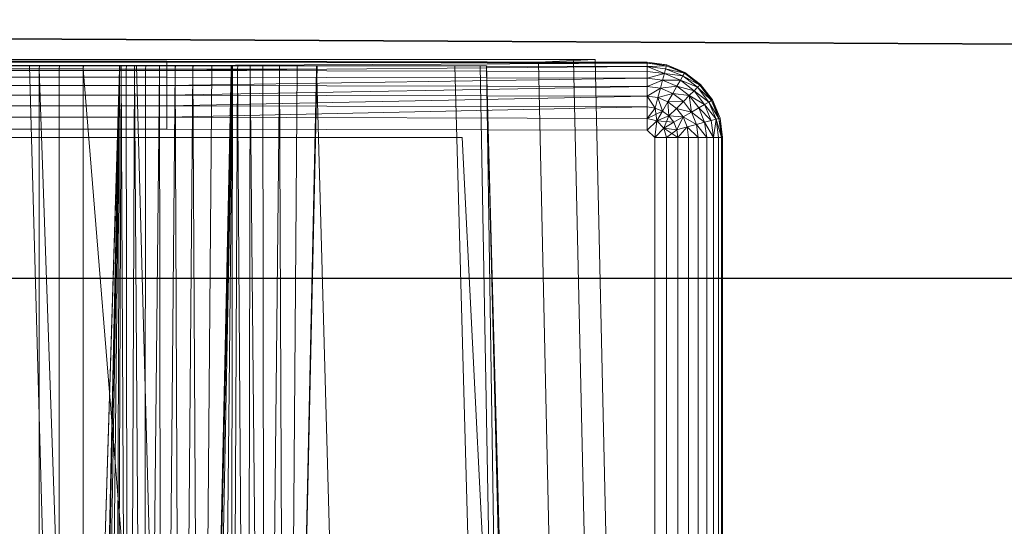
# Model space of a CAD drawing. Header units: metres. Extents: x 391.1 to 427.5, y 12.8 to 28.4.
# Tile 68 of 218: x 402.0942 to 402.2856, y 28.03 to 28.1285. Entities that reach past the tile are written whole.
import ezdxf

# ---------------------------------------------------------------- set-up
doc = ezdxf.new("R2010")
doc.units = ezdxf.units.M
doc.layers.add('01_SUELOS', color=7, linetype='Continuous', lineweight=25, true_color=0x007f00)
for name, color, linetype, lineweight in [('A-DETL-____-MBND', 7, 'Continuous', 18), ('A-WALL-____-MCUT', 7, 'Continuous', 25), ('A-WALL-____-OTLN', 7, 'Continuous', 25)]:
    doc.layers.add(name, color=color, linetype=linetype, lineweight=lineweight)

# ---------------------------------------------------------------- blocks, each defined once
blk = doc.blocks.new('Family - LONDR55-XX_ZZ-ARQ-CAA-M3D-Londres55-152374-03_ENLLUMENAT_P0A')
at = {"layer": '01_SUELOS', "color": 9, "true_color": 0xaad4aa}
for p, q in [((1.8984, 2.19306), (0, 2.20277)), ((0, 2.20277), (1.8984, 2.19306))]:
    blk.add_line(p, q, dxfattribs=at)
blk = doc.blocks.new('Family - Evans PA-152638-03_ENLLUMENAT_P0A')
at = {"layer": 'A-WALL-____-MCUT', "color": 253, "true_color": 0xaaaaaa}
blk.add_line((1.7984, 0.15), (0, 0.15), dxfattribs=at)
at = {"layer": 'A-WALL-____-OTLN', "color": 253, "true_color": 0xaaaaaa}
blk.add_line((1.7984, 0.15), (0, 0.15), dxfattribs=at)
blk = doc.blocks.new('Family - Inodor PA-152684-03_ENLLUMENAT_P0A')
at = {"layer": 'A-DETL-____-MBND', "color": 253, "true_color": 0xaaaaaa}
for p, q in [((0.01465, 0.72691), (0.38826, 0.72691)), ((0.01465, 0.72691), (0.38826, 0.72691)), ((0.03874, 0.72747), (0.36709, 0.72747)), ((0.36709, 0.72747), (0.03874, 0.72747)), ((0.36709, 0.72691), (0.03874, 0.72691)), ((0.03874, 0.72691), (0.36709, 0.72691)), ((0.10805, 0.72711), (0.29485, 0.72711)), ((0.10805, 0.72711), (0.29485, 0.72711)), ((0.29485, 0.72711), (0.10805, 0.72691)), ((0.10805, 0.72691), (0.29485, 0.72711)), ((0.10805, 0.72691), (0.29485, 0.72691)), ((0.10805, 0.72691), (0.29485, 0.72691)), ((0.10805, 0.72691), (0.29485, 0.72691)), ((0.10805, 0.72631), (0.29485, 0.72631)), ((0.10805, 0.72631), (0.29485, 0.72631)), ((0.10805, 0.72631), (0.29485, 0.72631)), ((0.29485, 0.72631), (0.10805, 0.72534)), ((0.10805, 0.72534), (0.29485, 0.72631)), ((0.12028, 0.7262), (0.28568, 0.7262)), ((0.1359, 0.7262), (0.27007, 0.7262)), ((0.26951, 0.7262), (0.13591, 0.7262)), ((0.24439, 0.7262), (0.26816, 0.7262)), ((0.26816, 0.7262), (0.28224, 0.21652)), ((0.26816, 0.7262), (0.28891, 0.7262)), ((0.26951, 0.7262), (0.27006, 0.7262)), ((0.28568, 0.7262), (0.26951, 0.2042)), ((0.27003, 0.72561), (0.27006, 0.7262)), ((0.27006, 0.7262), (0.27003, 0.72561)), ((0.27007, 0.7262), (0.27003, 0.72561)), ((0.27007, 0.7262), (0.27003, 0.72561)), ((0.27394, 0.7262), (0.27006, 0.7262)), ((0.28563, 0.7262), (0.27007, 0.7262)), ((0.27394, 0.7262), (0.27392, 0.72561)), ((0.27394, 0.7262), (0.27392, 0.72561)), ((0.27859, 0.7262), (0.27394, 0.7262)), ((0.27859, 0.7262), (0.27859, 0.72561)), ((0.27861, 0.7262), (0.27859, 0.72561)), ((0.27861, 0.7262), (0.27859, 0.7262)), ((0.27859, 0.72561), (0.27859, 0.7262)), ((0.27862, 0.7262), (0.27859, 0.72561)), ((0.27859, 0.72561), (0.27861, 0.7262)), ((0.27862, 0.7262), (0.27859, 0.72561)), ((0.27862, 0.7262), (0.27861, 0.7262)), ((0.30752, 0.7262), (0.27862, 0.7262)), ((0.28563, 0.7262), (0.28565, 0.7256)), ((0.28568, 0.7262), (0.28563, 0.7262)), ((0.28565, 0.7256), (0.28563, 0.7262)), ((0.28568, 0.7262), (0.28565, 0.7256)), ((0.28568, 0.7262), (0.28565, 0.7256)), ((0.28568, 0.7262), (0.28565, 0.7256)), ((0.28568, 0.7262), (0.28565, 0.7256)), ((0.28599, 0.7262), (0.28568, 0.7262)), ((0.28599, 0.7262), (0.28596, 0.7256)), ((0.28599, 0.7262), (0.28596, 0.7256)), ((0.28697, 0.7262), (0.28599, 0.7262)), ((0.28697, 0.7262), (0.28694, 0.7256)), ((0.28697, 0.7262), (0.28694, 0.7256)), ((0.28856, 0.7262), (0.28697, 0.7262)), ((0.28856, 0.7262), (0.28854, 0.7256)), ((0.28856, 0.7262), (0.28854, 0.7256)), ((0.29073, 0.7262), (0.28856, 0.7262)), ((0.28891, 0.7262), (0.30299, 0.21652)), ((0.28891, 0.7262), (0.32395, 0.7262)), ((0.29073, 0.7262), (0.29071, 0.7256)), ((0.29073, 0.7262), (0.29071, 0.7256)), ((0.2934, 0.7262), (0.29073, 0.7262)), ((0.2934, 0.7262), (0.29339, 0.7256)), ((0.2934, 0.7262), (0.29339, 0.7256)), ((0.29339, 0.7256), (0.2934, 0.7262)), ((0.2934, 0.7262), (0.29339, 0.7256)), ((0.29649, 0.7262), (0.2934, 0.7262)), ((0.29485, 0.72711), (0.29485, 0.72691)), ((0.29485, 0.72711), (0.38826, 0.72691)), ((0.29485, 0.72711), (0.29485, 0.72691)), ((0.29485, 0.72711), (0.38826, 0.72691)), ((0.29485, 0.72711), (0.29485, 0.72691)), ((0.29485, 0.72691), (0.29485, 0.72631)), ((0.29485, 0.72691), (0.38826, 0.72671)), ((0.29485, 0.72691), (0.29485, 0.72631)), ((0.38826, 0.72691), (0.29485, 0.72691)), ((0.29485, 0.72691), (0.38826, 0.72671)), ((0.29485, 0.72691), (0.29485, 0.72631)), ((0.29485, 0.72691), (0.38826, 0.72691)), ((0.29485, 0.72691), (0.38826, 0.72671)), ((0.38826, 0.72671), (0.29485, 0.72631)), ((0.29485, 0.72631), (0.38826, 0.72671)), ((0.29485, 0.72631), (0.29485, 0.72534)), ((0.29485, 0.72631), (0.38826, 0.72611)), ((0.29485, 0.72631), (0.29485, 0.72534)), ((0.29485, 0.72631), (0.38826, 0.72611)), ((0.29485, 0.72631), (0.29485, 0.72534)), ((0.29485, 0.72631), (0.38826, 0.72611)), ((0.38826, 0.72611), (0.29485, 0.72534)), ((0.29485, 0.72534), (0.38826, 0.72611)), ((0.29649, 0.7262), (0.29649, 0.7256)), ((0.29649, 0.7262), (0.29649, 0.7256)), ((0.29649, 0.7262), (0.29649, 0.7262)), ((0.29649, 0.7256), (0.29649, 0.7262)), ((0.2965, 0.7262), (0.29649, 0.7256)), ((0.2965, 0.7262), (0.29649, 0.7262)), ((0.29649, 0.7256), (0.29649, 0.7262)), ((0.2965, 0.7262), (0.29649, 0.7256)), ((0.29992, 0.7262), (0.2965, 0.7262)), ((0.29992, 0.7262), (0.29992, 0.7256)), ((0.29992, 0.7262), (0.29992, 0.7256)), ((0.29992, 0.7262), (0.29992, 0.7262)), ((0.29992, 0.7256), (0.29992, 0.7262)), ((0.29993, 0.7262), (0.29992, 0.7256)), ((0.29993, 0.7262), (0.29992, 0.7262)), ((0.29992, 0.7256), (0.29992, 0.7262)), ((0.29993, 0.7262), (0.29992, 0.7256)), ((0.30358, 0.7262), (0.29993, 0.7262)), ((0.30749, 0.7262), (0.30135, 0.44571)), ((0.30358, 0.7262), (0.30358, 0.7256)), ((0.30359, 0.7262), (0.30358, 0.7256)), ((0.30359, 0.7262), (0.30358, 0.7262)), ((0.30358, 0.7256), (0.30358, 0.7262)), ((0.30359, 0.7262), (0.30358, 0.7256)), ((0.30735, 0.7262), (0.30359, 0.7262)), ((0.30739, 0.7262), (0.30735, 0.7256)), ((0.30735, 0.7262), (0.30735, 0.7256)), ((0.30736, 0.7262), (0.30735, 0.7256)), ((0.30736, 0.7262), (0.30735, 0.7262)), ((0.30735, 0.7256), (0.30735, 0.7262)), ((0.30737, 0.7262), (0.30735, 0.7256)), ((0.30735, 0.7256), (0.30736, 0.7262)), ((0.30739, 0.7262), (0.30735, 0.7256)), ((0.30735, 0.7256), (0.30737, 0.7262)), ((0.30737, 0.7262), (0.30736, 0.7262)), ((0.30739, 0.7262), (0.30737, 0.7262)), ((0.30749, 0.7262), (0.30739, 0.7262)), ((0.30752, 0.7262), (0.3076, 0.72555)), ((0.30763, 0.7262), (0.30752, 0.7262)), ((0.3076, 0.72555), (0.30752, 0.7262)), ((0.30763, 0.7262), (0.3076, 0.72555)), ((0.30763, 0.7262), (0.3076, 0.72555)), ((0.30863, 0.7262), (0.30763, 0.7262)), ((0.30863, 0.7262), (0.3086, 0.72555)), ((0.30863, 0.7262), (0.3086, 0.72555)), ((0.31107, 0.7262), (0.30863, 0.7262)), ((0.31107, 0.7262), (0.31105, 0.72555)), ((0.31107, 0.7262), (0.31105, 0.72555)), ((0.3135, 0.7262), (0.31107, 0.7262)), ((0.3135, 0.7262), (0.31349, 0.72555)), ((0.3135, 0.7262), (0.31349, 0.72555)), ((0.31677, 0.7262), (0.3135, 0.7262)), ((0.31677, 0.7262), (0.31677, 0.72555)), ((0.31677, 0.7262), (0.31677, 0.72555)), ((0.31677, 0.7262), (0.31677, 0.7262)), ((0.31677, 0.72555), (0.31677, 0.7262)), ((0.32018, 0.7262), (0.31677, 0.7262)), ((0.31677, 0.7262), (0.31677, 0.72555)), ((0.32408, 0.7262), (0.31794, 0.44566)), ((0.32018, 0.7262), (0.32019, 0.72555)), ((0.32019, 0.7262), (0.32018, 0.7262)), ((0.32019, 0.72555), (0.32018, 0.7262)), ((0.32019, 0.7262), (0.32019, 0.72555)), ((0.3202, 0.7262), (0.32019, 0.72555)), ((0.3202, 0.7262), (0.32019, 0.7262)), ((0.32019, 0.72555), (0.32019, 0.7262)), ((0.3202, 0.7262), (0.32019, 0.72555)), ((0.32394, 0.7262), (0.3202, 0.7262)), ((0.32394, 0.7262), (0.32395, 0.72555)), ((0.32395, 0.7262), (0.32394, 0.7262)), ((0.32395, 0.72555), (0.32394, 0.7262)), ((0.32395, 0.7262), (0.33803, 0.21652)), ((0.32395, 0.7262), (0.35083, 0.7262)), ((0.32397, 0.7262), (0.32395, 0.72555)), ((0.32395, 0.7262), (0.32395, 0.72555)), ((0.32396, 0.7262), (0.32395, 0.72555)), ((0.32396, 0.7262), (0.32395, 0.7262)), ((0.32395, 0.72555), (0.32395, 0.7262)), ((0.32397, 0.7262), (0.32395, 0.72555)), ((0.32395, 0.72555), (0.32396, 0.7262)), ((0.32397, 0.7262), (0.32396, 0.7262)), ((0.32408, 0.7262), (0.32397, 0.7262)), ((0.35083, 0.7262), (0.36491, 0.21652)), ((0.35083, 0.7262), (0.35578, 0.7262)), ((0.35578, 0.7262), (0.36491, 0.21652)), ((0.35578, 0.7262), (0.35697, 0.7262)), ((0.35697, 0.7262), (0.36491, 0.21652)), ((0.35697, 0.7262), (0.36986, 0.21652)), ((0.35697, 0.7262), (0.37104, 0.21652)), ((0.36709, 0.72747), (0.37392, 0.72747)), ((0.37392, 0.72747), (0.36709, 0.72747)), ((0.37392, 0.72725), (0.36709, 0.72691)), ((0.36709, 0.72691), (0.37392, 0.72725)), ((0.3742, 0.40749), (0.36709, 0.72691)), ((0.3742, 0.40749), (0.36709, 0.72691)), ((0.37814, 0.72747), (0.37392, 0.72725)), ((0.37392, 0.72725), (0.37814, 0.72747)), ((0.37392, 0.72747), (0.37814, 0.72747)), ((0.37814, 0.72747), (0.37392, 0.72747)), ((0.38104, 0.40776), (0.37392, 0.72725)), ((0.38104, 0.40776), (0.37392, 0.72725)), ((0.38526, 0.40793), (0.37814, 0.72747)), ((0.38526, 0.40793), (0.37814, 0.72747)), ((0.38826, 0.72691), (0.38826, 0.72671)), ((0.38826, 0.72691), (0.39205, 0.72641)), ((0.38826, 0.72691), (0.39205, 0.72641)), ((0.38826, 0.72691), (0.39205, 0.72641)), ((0.38826, 0.72691), (0.38826, 0.72671)), ((0.38826, 0.72691), (0.39205, 0.72641)), ((0.38826, 0.72691), (0.38826, 0.72671)), ((0.38826, 0.72671), (0.38826, 0.72611)), ((0.38826, 0.72671), (0.392, 0.72621)), ((0.38826, 0.72671), (0.38826, 0.72611)), ((0.39205, 0.72641), (0.38826, 0.72671)), ((0.38826, 0.72671), (0.392, 0.72621)), ((0.38826, 0.72671), (0.38826, 0.72611)), ((0.38826, 0.72671), (0.39205, 0.72641)), ((0.38826, 0.72671), (0.392, 0.72621)), ((0.392, 0.72621), (0.38826, 0.72611)), ((0.38826, 0.72611), (0.392, 0.72621)), ((0.38826, 0.72611), (0.38826, 0.72514)), ((0.38826, 0.72611), (0.39184, 0.72564)), ((0.38826, 0.72611), (0.38826, 0.72514)), ((0.38826, 0.72611), (0.39159, 0.7247)), ((0.38826, 0.72611), (0.38826, 0.72514)), ((0.38826, 0.72611), (0.39184, 0.72564)), ((0.38826, 0.72611), (0.39159, 0.7247)), ((0.38826, 0.72611), (0.39184, 0.72564)), ((0.392, 0.72621), (0.39184, 0.72564)), ((0.392, 0.72621), (0.39184, 0.72564)), ((0.39184, 0.72564), (0.392, 0.72621)), ((0.39205, 0.72641), (0.392, 0.72621)), ((0.39205, 0.72641), (0.392, 0.72621)), ((0.392, 0.72621), (0.39205, 0.72641)), ((0.392, 0.72621), (0.39548, 0.72477)), ((0.392, 0.72621), (0.39548, 0.72477)), ((0.392, 0.72621), (0.39558, 0.72494)), ((0.392, 0.72621), (0.39558, 0.72494)), ((0.392, 0.72621), (0.39548, 0.72477)), ((0.39205, 0.72641), (0.39558, 0.72494)), ((0.39205, 0.72641), (0.39558, 0.72494)), ((0.39205, 0.72641), (0.39558, 0.72494)), ((0.39205, 0.72641), (0.39558, 0.72494)), ((0.10805, 0.72534), (0.29485, 0.72534)), ((0.10805, 0.72534), (0.29485, 0.72534)), ((0.10805, 0.72534), (0.29485, 0.72534)), ((0.10805, 0.72402), (0.29485, 0.72402)), ((0.10805, 0.72402), (0.29485, 0.72402)), ((0.10805, 0.72402), (0.29485, 0.72402)), ((0.27003, 0.72561), (0.13594, 0.72561)), ((0.13594, 0.72561), (0.27003, 0.72561)), ((0.13594, 0.72561), (0.27003, 0.72561)), ((0.13594, 0.72561), (0.27003, 0.72561)), ((0.26951, 0.2042), (0.28565, 0.7256)), ((0.26951, 0.2042), (0.28565, 0.7256)), ((0.27003, 0.72561), (0.27003, 0.44571)), ((0.27003, 0.72561), (0.27392, 0.72561)), ((0.27003, 0.72561), (0.27003, 0.44571)), ((0.27392, 0.72561), (0.27003, 0.72561)), ((0.27003, 0.72561), (0.27003, 0.44571)), ((0.27003, 0.72561), (0.27965, 0.44571)), ((0.27003, 0.72561), (0.27003, 0.44571)), ((0.28565, 0.7256), (0.27003, 0.72561)), ((0.27003, 0.72561), (0.28565, 0.7256)), ((0.27003, 0.72561), (0.27965, 0.44571)), ((0.27003, 0.21593), (0.28565, 0.7256)), ((0.27003, 0.21593), (0.28565, 0.7256)), ((0.27392, 0.72561), (0.27392, 0.44571)), ((0.27392, 0.72561), (0.27859, 0.72561)), ((0.27392, 0.72561), (0.27392, 0.44571)), ((0.27859, 0.72561), (0.27392, 0.72561)), ((0.27859, 0.72561), (0.27859, 0.44571)), ((0.27859, 0.72561), (0.30126, 0.44572)), ((0.27859, 0.72561), (0.27859, 0.44571)), ((0.3076, 0.72555), (0.27859, 0.72561)), ((0.27859, 0.72561), (0.3076, 0.72555)), ((0.27859, 0.72561), (0.30126, 0.44572)), ((0.28565, 0.7256), (0.27965, 0.44571)), ((0.27965, 0.44571), (0.28565, 0.7256)), ((0.28565, 0.7256), (0.27965, 0.44571)), ((0.27965, 0.44571), (0.28565, 0.7256)), ((0.28565, 0.7256), (0.27996, 0.44571)), ((0.27996, 0.44571), (0.28565, 0.7256)), ((0.28565, 0.7256), (0.28094, 0.44571)), ((0.28094, 0.44571), (0.28565, 0.7256)), ((0.28565, 0.7256), (0.28254, 0.44571)), ((0.28254, 0.44571), (0.28565, 0.7256)), ((0.28565, 0.7256), (0.28471, 0.44571)), ((0.28471, 0.44571), (0.28565, 0.7256)), ((0.28471, 0.44571), (0.28596, 0.7256)), ((0.28471, 0.44571), (0.28596, 0.7256)), ((0.28565, 0.7256), (0.28596, 0.7256)), ((0.28596, 0.7256), (0.28565, 0.7256)), ((0.28596, 0.7256), (0.28739, 0.44571)), ((0.28596, 0.7256), (0.28694, 0.7256)), ((0.28596, 0.7256), (0.28739, 0.44571)), ((0.28694, 0.7256), (0.28596, 0.7256)), ((0.28694, 0.7256), (0.28739, 0.44571)), ((0.28694, 0.7256), (0.28854, 0.7256)), ((0.28694, 0.7256), (0.28739, 0.44571)), ((0.28854, 0.7256), (0.28694, 0.7256)), ((0.28854, 0.7256), (0.28739, 0.44571)), ((0.28739, 0.44571), (0.28854, 0.7256)), ((0.28854, 0.7256), (0.29049, 0.44571)), ((0.28854, 0.7256), (0.29071, 0.7256)), ((0.28854, 0.7256), (0.29049, 0.44571)), ((0.29071, 0.7256), (0.28854, 0.7256)), ((0.29071, 0.7256), (0.29049, 0.44571)), ((0.29049, 0.44571), (0.29071, 0.7256)), ((0.29049, 0.44571), (0.29339, 0.7256)), ((0.29049, 0.44571), (0.29339, 0.7256)), ((0.29071, 0.7256), (0.29339, 0.7256)), ((0.29339, 0.7256), (0.29071, 0.7256)), ((0.29339, 0.7256), (0.29392, 0.44571)), ((0.29339, 0.7256), (0.29649, 0.7256)), ((0.29339, 0.7256), (0.29392, 0.44571)), ((0.29649, 0.7256), (0.29339, 0.7256)), ((0.29649, 0.7256), (0.29392, 0.44571)), ((0.29392, 0.44571), (0.29649, 0.7256)), ((0.29485, 0.72534), (0.29485, 0.72402)), ((0.29485, 0.72534), (0.38826, 0.72514)), ((0.29485, 0.72534), (0.29485, 0.72402)), ((0.29485, 0.72534), (0.38826, 0.72514)), ((0.29485, 0.72534), (0.29485, 0.72402)), ((0.29485, 0.72534), (0.38826, 0.72514)), ((0.29485, 0.72402), (0.38826, 0.72382)), ((0.29485, 0.72402), (0.29485, 0.72239)), ((0.29485, 0.72402), (0.38826, 0.72382)), ((0.29485, 0.72402), (0.38826, 0.72382)), ((0.29485, 0.72402), (0.29485, 0.72239)), ((0.38826, 0.72382), (0.29485, 0.72239)), ((0.29485, 0.72239), (0.38826, 0.72382)), ((0.29649, 0.7256), (0.29758, 0.44571)), ((0.29992, 0.7256), (0.29649, 0.7256)), ((0.29649, 0.7256), (0.29992, 0.7256)), ((0.29649, 0.7256), (0.29758, 0.44571)), ((0.29992, 0.7256), (0.29758, 0.44571)), ((0.29758, 0.44571), (0.29992, 0.7256)), ((0.29992, 0.7256), (0.30135, 0.44571)), ((0.29992, 0.7256), (0.30358, 0.7256)), ((0.29992, 0.7256), (0.30135, 0.44571)), ((0.30358, 0.7256), (0.29992, 0.7256)), ((0.3076, 0.72555), (0.30126, 0.44572)), ((0.30126, 0.44572), (0.3076, 0.72555)), ((0.30358, 0.7256), (0.30135, 0.44571)), ((0.30135, 0.44571), (0.30358, 0.7256)), ((0.30135, 0.44571), (0.30735, 0.7256)), ((0.30135, 0.44571), (0.30735, 0.7256)), ((0.3076, 0.72555), (0.30226, 0.44566)), ((0.30226, 0.44566), (0.3076, 0.72555)), ((0.30358, 0.7256), (0.30735, 0.7256)), ((0.30735, 0.7256), (0.30358, 0.7256)), ((0.3076, 0.72555), (0.30471, 0.44566)), ((0.30471, 0.44566), (0.3076, 0.72555)), ((0.3076, 0.72555), (0.30715, 0.44566)), ((0.30715, 0.44566), (0.3076, 0.72555)), ((0.30715, 0.44566), (0.3086, 0.72555)), ((0.30715, 0.44566), (0.3086, 0.72555)), ((0.3076, 0.72555), (0.3086, 0.72555)), ((0.3086, 0.72555), (0.3076, 0.72555)), ((0.3086, 0.72555), (0.31043, 0.44566)), ((0.3086, 0.72555), (0.31105, 0.72555)), ((0.3086, 0.72555), (0.31043, 0.44566)), ((0.31105, 0.72555), (0.3086, 0.72555)), ((0.31105, 0.72555), (0.31043, 0.44566)), ((0.31043, 0.44566), (0.31105, 0.72555)), ((0.31105, 0.72555), (0.31384, 0.44566)), ((0.31105, 0.72555), (0.31349, 0.72555)), ((0.31105, 0.72555), (0.31384, 0.44566)), ((0.31349, 0.72555), (0.31105, 0.72555)), ((0.31349, 0.72555), (0.31384, 0.44566)), ((0.31349, 0.72555), (0.31677, 0.72555)), ((0.31349, 0.72555), (0.31384, 0.44566)), ((0.31677, 0.72555), (0.31349, 0.72555)), ((0.31677, 0.72555), (0.31384, 0.44566)), ((0.31384, 0.44566), (0.31677, 0.72555)), ((0.31677, 0.72555), (0.31794, 0.44566)), ((0.32019, 0.72555), (0.31677, 0.72555)), ((0.31677, 0.72555), (0.32019, 0.72555)), ((0.31677, 0.72555), (0.31794, 0.44566)), ((0.32019, 0.72555), (0.31794, 0.44566)), ((0.31794, 0.44566), (0.32019, 0.72555)), ((0.31794, 0.44566), (0.32395, 0.72555)), ((0.31794, 0.44566), (0.32395, 0.72555)), ((0.32019, 0.72555), (0.32395, 0.72555)), ((0.32395, 0.72555), (0.32019, 0.72555)), ((0.38826, 0.72514), (0.38826, 0.72382)), ((0.39159, 0.7247), (0.38826, 0.72514)), ((0.38826, 0.72514), (0.38826, 0.72382)), ((0.39159, 0.7247), (0.38826, 0.72514)), ((0.38826, 0.72514), (0.39159, 0.7247)), ((0.38826, 0.72514), (0.38826, 0.72382)), ((0.39159, 0.7247), (0.38826, 0.72382)), ((0.38826, 0.72382), (0.39159, 0.7247)), ((0.38826, 0.72382), (0.38826, 0.72219)), ((0.38826, 0.72382), (0.39125, 0.72342)), ((0.38826, 0.72382), (0.38826, 0.72219)), ((0.38826, 0.72382), (0.39125, 0.72342)), ((0.38826, 0.72382), (0.38826, 0.72219)), ((0.38826, 0.72382), (0.39125, 0.72342)), ((0.39159, 0.7247), (0.39125, 0.72342)), ((0.39159, 0.7247), (0.39125, 0.72342)), ((0.39125, 0.72342), (0.39159, 0.7247)), ((0.39184, 0.72564), (0.39159, 0.7247)), ((0.39184, 0.72564), (0.39159, 0.7247)), ((0.39159, 0.7247), (0.39184, 0.72564)), ((0.39159, 0.7247), (0.3947, 0.72341)), ((0.39159, 0.7247), (0.3947, 0.72341)), ((0.39159, 0.7247), (0.39518, 0.72425)), ((0.39159, 0.7247), (0.39518, 0.72425)), ((0.39159, 0.7247), (0.3947, 0.72341)), ((0.39184, 0.72564), (0.39518, 0.72425)), ((0.39184, 0.72564), (0.39518, 0.72425)), ((0.39184, 0.72564), (0.39548, 0.72477)), ((0.39184, 0.72564), (0.39548, 0.72477)), ((0.39184, 0.72564), (0.39518, 0.72425)), ((0.39518, 0.72425), (0.3947, 0.72341)), ((0.39518, 0.72425), (0.3947, 0.72341)), ((0.3947, 0.72341), (0.39518, 0.72425)), ((0.39548, 0.72477), (0.39518, 0.72425)), ((0.39548, 0.72477), (0.39518, 0.72425)), ((0.39518, 0.72425), (0.39548, 0.72477)), ((0.39518, 0.72425), (0.39805, 0.72205)), ((0.39518, 0.72425), (0.39805, 0.72205)), ((0.39518, 0.72425), (0.39847, 0.72247)), ((0.39518, 0.72425), (0.39847, 0.72247)), ((0.39518, 0.72425), (0.39805, 0.72205)), ((0.39558, 0.72494), (0.39548, 0.72477)), ((0.39558, 0.72494), (0.39548, 0.72477)), ((0.39548, 0.72477), (0.39558, 0.72494)), ((0.39548, 0.72477), (0.39847, 0.72247)), ((0.39548, 0.72477), (0.39847, 0.72247)), ((0.39548, 0.72477), (0.39862, 0.72262)), ((0.39548, 0.72477), (0.39862, 0.72262)), ((0.39548, 0.72477), (0.39847, 0.72247)), ((0.39558, 0.72494), (0.39862, 0.72262)), ((0.39558, 0.72494), (0.39862, 0.72262)), ((0.39558, 0.72494), (0.39862, 0.72262)), ((0.39558, 0.72494), (0.39862, 0.72262)), ((0.10805, 0.72239), (0.29485, 0.72239)), ((0.10805, 0.72239), (0.29485, 0.72239)), ((0.10805, 0.72239), (0.29485, 0.72239)), ((0.29485, 0.72239), (0.38826, 0.72219)), ((0.29485, 0.72239), (0.29485, 0.72051)), ((0.29485, 0.72239), (0.38826, 0.72219)), ((0.29485, 0.72239), (0.29485, 0.72051)), ((0.29485, 0.72239), (0.38826, 0.72219)), ((0.38826, 0.72219), (0.29485, 0.72051)), ((0.29485, 0.72051), (0.38826, 0.72219)), ((0.39125, 0.72342), (0.38826, 0.72219)), ((0.38826, 0.72219), (0.39125, 0.72342)), ((0.38826, 0.72219), (0.38826, 0.72031)), ((0.38826, 0.72219), (0.39083, 0.72185)), ((0.38826, 0.72219), (0.38826, 0.72031)), ((0.38826, 0.72219), (0.39083, 0.72185)), ((0.38826, 0.72219), (0.38826, 0.72031)), ((0.38826, 0.72219), (0.39083, 0.72185)), ((0.39083, 0.72185), (0.38826, 0.72031)), ((0.38826, 0.72031), (0.39083, 0.72185)), ((0.39083, 0.72185), (0.39034, 0.72003)), ((0.39083, 0.72185), (0.39034, 0.72003)), ((0.39034, 0.72003), (0.39083, 0.72185)), ((0.39125, 0.72342), (0.39083, 0.72185)), ((0.39125, 0.72342), (0.39083, 0.72185)), ((0.39083, 0.72185), (0.39125, 0.72342)), ((0.39083, 0.72185), (0.39404, 0.72227)), ((0.39083, 0.72185), (0.39404, 0.72227)), ((0.39083, 0.72185), (0.39322, 0.72086)), ((0.39083, 0.72185), (0.39322, 0.72086)), ((0.39083, 0.72185), (0.39322, 0.72086)), ((0.39125, 0.72342), (0.39404, 0.72227)), ((0.39125, 0.72342), (0.39404, 0.72227)), ((0.39125, 0.72342), (0.3947, 0.72341)), ((0.39125, 0.72342), (0.3947, 0.72341)), ((0.39125, 0.72342), (0.39404, 0.72227)), ((0.39404, 0.72227), (0.39322, 0.72086)), ((0.39404, 0.72227), (0.39322, 0.72086)), ((0.39322, 0.72086), (0.39404, 0.72227)), ((0.3947, 0.72341), (0.39404, 0.72227)), ((0.3947, 0.72341), (0.39404, 0.72227)), ((0.39404, 0.72227), (0.3947, 0.72341)), ((0.39404, 0.72227), (0.39643, 0.72043)), ((0.39404, 0.72227), (0.39643, 0.72043)), ((0.39404, 0.72227), (0.39736, 0.72136)), ((0.39404, 0.72227), (0.39736, 0.72136)), ((0.39404, 0.72227), (0.39643, 0.72043)), ((0.3947, 0.72341), (0.39736, 0.72136)), ((0.3947, 0.72341), (0.39736, 0.72136)), ((0.3947, 0.72341), (0.39805, 0.72205)), ((0.3947, 0.72341), (0.39805, 0.72205)), ((0.3947, 0.72341), (0.39736, 0.72136)), ((0.39805, 0.72205), (0.39736, 0.72136)), ((0.39805, 0.72205), (0.39736, 0.72136)), ((0.39736, 0.72136), (0.39805, 0.72205)), ((0.39847, 0.72247), (0.39805, 0.72205)), ((0.39847, 0.72247), (0.39805, 0.72205)), ((0.39805, 0.72205), (0.39847, 0.72247)), ((0.39805, 0.72205), (0.40025, 0.71918)), ((0.39805, 0.72205), (0.40025, 0.71918)), ((0.39805, 0.72205), (0.40077, 0.71948)), ((0.39805, 0.72205), (0.40077, 0.71948)), ((0.39805, 0.72205), (0.40025, 0.71918)), ((0.39862, 0.72262), (0.39847, 0.72247)), ((0.39862, 0.72262), (0.39847, 0.72247)), ((0.39847, 0.72247), (0.39862, 0.72262)), ((0.39847, 0.72247), (0.40077, 0.71948)), ((0.39847, 0.72247), (0.40077, 0.71948)), ((0.39847, 0.72247), (0.40077, 0.71948)), ((0.39862, 0.72262), (0.40094, 0.71958)), ((0.39862, 0.72262), (0.40094, 0.71958)), ((0.39862, 0.72262), (0.40094, 0.71958)), ((0.39862, 0.72262), (0.40077, 0.71948)), ((0.39862, 0.72262), (0.40094, 0.71958)), ((0.39862, 0.72262), (0.40077, 0.71948)), ((0.10805, 0.72051), (0.29485, 0.72051)), ((0.10805, 0.72051), (0.29485, 0.72051)), ((0.10805, 0.72051), (0.29485, 0.72051)), ((0.29485, 0.72051), (0.38826, 0.72031)), ((0.29485, 0.72051), (0.29485, 0.71843)), ((0.29485, 0.72051), (0.38826, 0.72031)), ((0.29485, 0.72051), (0.29485, 0.71843)), ((0.29485, 0.72051), (0.38826, 0.72031)), ((0.38826, 0.72031), (0.29485, 0.71843)), ((0.29485, 0.71843), (0.38826, 0.72031)), ((0.38826, 0.72031), (0.38826, 0.71823)), ((0.38826, 0.72031), (0.39034, 0.72003)), ((0.38826, 0.72031), (0.38826, 0.71823)), ((0.38826, 0.72031), (0.3898, 0.71802)), ((0.38826, 0.72031), (0.38826, 0.71823)), ((0.38826, 0.72031), (0.39034, 0.72003)), ((0.38826, 0.72031), (0.3898, 0.71802)), ((0.38826, 0.72031), (0.39034, 0.72003)), ((0.39034, 0.72003), (0.3898, 0.71802)), ((0.39034, 0.72003), (0.3898, 0.71802)), ((0.3898, 0.71802), (0.39034, 0.72003)), ((0.39034, 0.72003), (0.39322, 0.72086)), ((0.39034, 0.72003), (0.39322, 0.72086)), ((0.39034, 0.72003), (0.39228, 0.71923)), ((0.39034, 0.72003), (0.39124, 0.71743)), ((0.39034, 0.72003), (0.39228, 0.71923)), ((0.39034, 0.72003), (0.39124, 0.71743)), ((0.39034, 0.72003), (0.39228, 0.71923)), ((0.39322, 0.72086), (0.39228, 0.71923)), ((0.39322, 0.72086), (0.39228, 0.71923)), ((0.39228, 0.71923), (0.39322, 0.72086)), ((0.39322, 0.72086), (0.39528, 0.71928)), ((0.39322, 0.72086), (0.39528, 0.71928)), ((0.39322, 0.72086), (0.39643, 0.72043)), ((0.39322, 0.72086), (0.39643, 0.72043)), ((0.39322, 0.72086), (0.39528, 0.71928)), ((0.39643, 0.72043), (0.39528, 0.71928)), ((0.39643, 0.72043), (0.39528, 0.71928)), ((0.39528, 0.71928), (0.39643, 0.72043)), ((0.39736, 0.72136), (0.39643, 0.72043)), ((0.39736, 0.72136), (0.39643, 0.72043)), ((0.39643, 0.72043), (0.39736, 0.72136)), ((0.39643, 0.72043), (0.39827, 0.71804)), ((0.39643, 0.72043), (0.39686, 0.71722)), ((0.39643, 0.72043), (0.39827, 0.71804)), ((0.39643, 0.72043), (0.39686, 0.71722)), ((0.39643, 0.72043), (0.39941, 0.7187)), ((0.39643, 0.72043), (0.39941, 0.7187)), ((0.39643, 0.72043), (0.39827, 0.71804)), ((0.39736, 0.72136), (0.39941, 0.7187)), ((0.39736, 0.72136), (0.39941, 0.7187)), ((0.39736, 0.72136), (0.40025, 0.71918)), ((0.39736, 0.72136), (0.40025, 0.71918)), ((0.39736, 0.72136), (0.39941, 0.7187)), ((0.10805, 0.71843), (0.29485, 0.71843)), ((0.10805, 0.71843), (0.29485, 0.71843)), ((0.10805, 0.71843), (0.29485, 0.71843)), ((0.29485, 0.71843), (0.38826, 0.71823)), ((0.29485, 0.71843), (0.29485, 0.71621)), ((0.29485, 0.71843), (0.38826, 0.71823)), ((0.29485, 0.71843), (0.29485, 0.71621)), ((0.29485, 0.71843), (0.38826, 0.71823)), ((0.38826, 0.71823), (0.29485, 0.71621)), ((0.29485, 0.71621), (0.38826, 0.71823)), ((0.38826, 0.71823), (0.38826, 0.71601)), ((0.3898, 0.71802), (0.38826, 0.71823)), ((0.38826, 0.71823), (0.38826, 0.71601)), ((0.3898, 0.71802), (0.38826, 0.71823)), ((0.38826, 0.71823), (0.3898, 0.71802)), ((0.38826, 0.71823), (0.38826, 0.71601)), ((0.3898, 0.71802), (0.38826, 0.71601)), ((0.3898, 0.71802), (0.38826, 0.71601)), ((0.38826, 0.71601), (0.3898, 0.71802)), ((0.3898, 0.71802), (0.39013, 0.71551)), ((0.3898, 0.71802), (0.39124, 0.71743)), ((0.3898, 0.71802), (0.39124, 0.71743)), ((0.3898, 0.71802), (0.39124, 0.71743)), ((0.39228, 0.71923), (0.39124, 0.71743)), ((0.39228, 0.71923), (0.39124, 0.71743)), ((0.39124, 0.71743), (0.39228, 0.71923)), ((0.39228, 0.71923), (0.39528, 0.71928)), ((0.39228, 0.71923), (0.39528, 0.71928)), ((0.39228, 0.71923), (0.39395, 0.71795)), ((0.39228, 0.71923), (0.39248, 0.71648)), ((0.39228, 0.71923), (0.39395, 0.71795)), ((0.39228, 0.71923), (0.39248, 0.71648)), ((0.39228, 0.71923), (0.39395, 0.71795)), ((0.39528, 0.71928), (0.39395, 0.71795)), ((0.39528, 0.71928), (0.39395, 0.71795)), ((0.39395, 0.71795), (0.39528, 0.71928)), ((0.39528, 0.71928), (0.39686, 0.71722)), ((0.39528, 0.71928), (0.39686, 0.71722)), ((0.39528, 0.71928), (0.39686, 0.71722)), ((0.39827, 0.71804), (0.39686, 0.71722)), ((0.39827, 0.71804), (0.39686, 0.71722)), ((0.39686, 0.71722), (0.39827, 0.71804)), ((0.39941, 0.7187), (0.39827, 0.71804)), ((0.39941, 0.7187), (0.39827, 0.71804)), ((0.39827, 0.71804), (0.39941, 0.7187)), ((0.39827, 0.71804), (0.39942, 0.71525)), ((0.39827, 0.71804), (0.39942, 0.71525)), ((0.39827, 0.71804), (0.4007, 0.71559)), ((0.39827, 0.71804), (0.4007, 0.71559)), ((0.39827, 0.71804), (0.39942, 0.71525)), ((0.40025, 0.71918), (0.39941, 0.7187)), ((0.40025, 0.71918), (0.39941, 0.7187)), ((0.39941, 0.7187), (0.40025, 0.71918)), ((0.39941, 0.7187), (0.4007, 0.71559)), ((0.39941, 0.7187), (0.4007, 0.71559)), ((0.39941, 0.7187), (0.40164, 0.71584)), ((0.39941, 0.7187), (0.40164, 0.71584)), ((0.39941, 0.7187), (0.4007, 0.71559)), ((0.40077, 0.71948), (0.40025, 0.71918)), ((0.40077, 0.71948), (0.40025, 0.71918)), ((0.40025, 0.71918), (0.40077, 0.71948)), ((0.40025, 0.71918), (0.40164, 0.71584)), ((0.40025, 0.71918), (0.40164, 0.71584)), ((0.40025, 0.71918), (0.40221, 0.716)), ((0.40025, 0.71918), (0.40221, 0.716)), ((0.40025, 0.71918), (0.40164, 0.71584)), ((0.40094, 0.71958), (0.40077, 0.71948)), ((0.40094, 0.71958), (0.40077, 0.71948)), ((0.40077, 0.71948), (0.40094, 0.71958)), ((0.40077, 0.71948), (0.40221, 0.716)), ((0.40077, 0.71948), (0.40221, 0.716)), ((0.40077, 0.71948), (0.40221, 0.716)), ((0.40094, 0.71958), (0.40241, 0.71605)), ((0.40094, 0.71958), (0.40241, 0.71605)), ((0.40094, 0.71958), (0.40241, 0.71605)), ((0.40094, 0.71958), (0.40221, 0.716)), ((0.40094, 0.71958), (0.40241, 0.71605)), ((0.40094, 0.71958), (0.40221, 0.716)), ((0.10805, 0.71621), (0.29485, 0.71621)), ((0.10805, 0.71621), (0.29485, 0.71621)), ((0.10805, 0.71621), (0.29485, 0.71621)), ((0.29485, 0.71621), (0.38826, 0.71601)), ((0.29485, 0.71621), (0.29485, 0.71393)), ((0.29485, 0.71621), (0.38826, 0.71601)), ((0.29485, 0.71621), (0.29485, 0.71393)), ((0.29485, 0.71621), (0.38826, 0.71601)), ((0.38826, 0.71601), (0.39124, 0.71743)), ((0.38826, 0.71601), (0.39124, 0.71743)), ((0.39124, 0.71743), (0.39013, 0.71551)), ((0.39124, 0.71743), (0.39013, 0.71551)), ((0.39013, 0.71551), (0.39124, 0.71743)), ((0.39248, 0.71648), (0.39013, 0.71551)), ((0.39013, 0.71551), (0.39248, 0.71648)), ((0.39013, 0.71551), (0.39248, 0.71648)), ((0.39124, 0.71743), (0.39248, 0.71648)), ((0.39124, 0.71743), (0.39248, 0.71648)), ((0.39124, 0.71743), (0.39248, 0.71648)), ((0.39248, 0.71648), (0.39151, 0.71413)), ((0.39395, 0.71795), (0.39248, 0.71648)), ((0.39395, 0.71795), (0.39248, 0.71648)), ((0.39248, 0.71648), (0.39395, 0.71795)), ((0.39248, 0.71648), (0.39343, 0.71524)), ((0.39248, 0.71648), (0.39343, 0.71524)), ((0.39248, 0.71648), (0.39523, 0.71628)), ((0.39248, 0.71648), (0.39343, 0.71524)), ((0.39248, 0.71648), (0.39523, 0.71628)), ((0.39523, 0.71628), (0.39343, 0.71524)), ((0.39523, 0.71628), (0.39343, 0.71524)), ((0.39343, 0.71524), (0.39523, 0.71628)), ((0.39395, 0.71795), (0.39523, 0.71628)), ((0.39395, 0.71795), (0.39523, 0.71628)), ((0.39395, 0.71795), (0.39686, 0.71722)), ((0.39395, 0.71795), (0.39523, 0.71628)), ((0.39395, 0.71795), (0.39686, 0.71722)), ((0.39523, 0.71628), (0.39402, 0.7138)), ((0.39402, 0.7138), (0.39523, 0.71628)), ((0.39686, 0.71722), (0.39523, 0.71628)), ((0.39686, 0.71722), (0.39523, 0.71628)), ((0.39523, 0.71628), (0.39686, 0.71722)), ((0.39523, 0.71628), (0.39603, 0.71434)), ((0.39523, 0.71628), (0.39603, 0.71434)), ((0.39523, 0.71628), (0.39785, 0.71483)), ((0.39523, 0.71628), (0.39603, 0.71434)), ((0.39523, 0.71628), (0.39785, 0.71483)), ((0.39686, 0.71722), (0.39785, 0.71483)), ((0.39686, 0.71722), (0.39785, 0.71483)), ((0.39686, 0.71722), (0.39942, 0.71525)), ((0.39686, 0.71722), (0.39785, 0.71483)), ((0.39686, 0.71722), (0.39942, 0.71525)), ((0.38826, 0.71601), (0.38826, 0.71373)), ((0.38826, 0.71601), (0.39013, 0.71551)), ((0.38826, 0.71601), (0.38826, 0.71373)), ((0.38826, 0.71373), (0.38826, 0.71601)), ((0.38826, 0.71601), (0.39013, 0.71551)), ((0.38826, 0.71601), (0.39013, 0.71551)), ((0.39013, 0.71551), (0.38826, 0.71373)), ((0.38826, 0.71373), (0.39013, 0.71551)), ((0.38826, 0.71373), (0.39013, 0.71551)), ((0.39013, 0.71551), (0.38973, 0.71226)), ((0.38973, 0.71226), (0.39013, 0.71551)), ((0.39013, 0.71551), (0.39151, 0.71413)), ((0.39013, 0.71551), (0.39151, 0.71413)), ((0.39013, 0.71551), (0.39343, 0.71524)), ((0.39013, 0.71551), (0.39151, 0.71413)), ((0.39013, 0.71551), (0.39343, 0.71524)), ((0.39343, 0.71524), (0.39151, 0.71413)), ((0.39343, 0.71524), (0.39151, 0.71413)), ((0.39151, 0.71413), (0.39343, 0.71524)), ((0.39343, 0.71524), (0.39402, 0.7138)), ((0.39343, 0.71524), (0.39402, 0.7138)), ((0.39343, 0.71524), (0.39402, 0.7138)), ((0.39402, 0.7138), (0.39603, 0.71434)), ((0.39402, 0.7138), (0.39603, 0.71434)), ((0.39402, 0.7138), (0.39603, 0.71434)), ((0.39603, 0.71434), (0.39423, 0.71226)), ((0.39423, 0.71226), (0.39603, 0.71434)), ((0.39785, 0.71483), (0.39603, 0.71434)), ((0.39785, 0.71483), (0.39603, 0.71434)), ((0.39603, 0.71434), (0.39785, 0.71483)), ((0.39603, 0.71434), (0.39631, 0.71226)), ((0.39603, 0.71434), (0.39631, 0.71226)), ((0.39603, 0.71434), (0.39819, 0.71226)), ((0.39603, 0.71434), (0.39631, 0.71226)), ((0.39603, 0.71434), (0.39819, 0.71226)), ((0.39942, 0.71525), (0.39785, 0.71483)), ((0.39942, 0.71525), (0.39785, 0.71483)), ((0.39785, 0.71483), (0.39942, 0.71525)), ((0.39785, 0.71483), (0.39819, 0.71226)), ((0.39785, 0.71483), (0.39819, 0.71226)), ((0.39785, 0.71483), (0.39982, 0.71226)), ((0.39785, 0.71483), (0.39819, 0.71226)), ((0.39785, 0.71483), (0.39982, 0.71226)), ((0.4007, 0.71559), (0.39942, 0.71525)), ((0.4007, 0.71559), (0.39942, 0.71525)), ((0.39942, 0.71525), (0.4007, 0.71559)), ((0.39942, 0.71525), (0.39982, 0.71226)), ((0.39942, 0.71525), (0.39982, 0.71226)), ((0.39942, 0.71525), (0.40114, 0.71226)), ((0.39942, 0.71525), (0.39982, 0.71226)), ((0.39942, 0.71525), (0.40114, 0.71226)), ((0.40164, 0.71584), (0.4007, 0.71559)), ((0.40164, 0.71584), (0.4007, 0.71559)), ((0.4007, 0.71559), (0.40164, 0.71584)), ((0.4007, 0.71559), (0.40114, 0.71226)), ((0.4007, 0.71559), (0.40114, 0.71226)), ((0.4007, 0.71559), (0.40114, 0.71226)), ((0.40164, 0.71584), (0.40114, 0.71226)), ((0.40114, 0.71226), (0.40164, 0.71584)), ((0.40221, 0.716), (0.40164, 0.71584)), ((0.40221, 0.716), (0.40164, 0.71584)), ((0.40164, 0.71584), (0.40221, 0.716)), ((0.40164, 0.71584), (0.40211, 0.71226)), ((0.40164, 0.71584), (0.40211, 0.71226)), ((0.40164, 0.71584), (0.40271, 0.71226)), ((0.40164, 0.71584), (0.40211, 0.71226)), ((0.40164, 0.71584), (0.40271, 0.71226)), ((0.40241, 0.71605), (0.40221, 0.716)), ((0.40241, 0.71605), (0.40221, 0.716)), ((0.40221, 0.716), (0.40241, 0.71605)), ((0.40221, 0.716), (0.40271, 0.71226)), ((0.40221, 0.716), (0.40271, 0.71226)), ((0.40221, 0.716), (0.40291, 0.71226)), ((0.40221, 0.716), (0.40291, 0.71226)), ((0.40221, 0.716), (0.40271, 0.71226)), ((0.40241, 0.71605), (0.40291, 0.71226)), ((0.40241, 0.71605), (0.40291, 0.71226)), ((0.40241, 0.71605), (0.40291, 0.71226)), ((0.40241, 0.71605), (0.40291, 0.71226)), ((0.10805, 0.71393), (0.29485, 0.71393)), ((0.10805, 0.71393), (0.29485, 0.71393)), ((0.10805, 0.71393), (0.29485, 0.71393)), ((0.29485, 0.71393), (0.38826, 0.71373)), ((0.29485, 0.71393), (0.38826, 0.71373)), ((0.29485, 0.71393), (0.38826, 0.71373)), ((0.38826, 0.71373), (0.38973, 0.71226)), ((0.38826, 0.71373), (0.38973, 0.71226)), ((0.38826, 0.71373), (0.38973, 0.71226)), ((0.39151, 0.71413), (0.38973, 0.71226)), ((0.38973, 0.71226), (0.39151, 0.71413)), ((0.38973, 0.71226), (0.39151, 0.71413)), ((0.39151, 0.71413), (0.39201, 0.71226)), ((0.39151, 0.71413), (0.39402, 0.7138)), ((0.39151, 0.71413), (0.39201, 0.71226)), ((0.39151, 0.71413), (0.39402, 0.7138)), ((0.39151, 0.71413), (0.39423, 0.71226)), ((0.39151, 0.71413), (0.39201, 0.71226)), ((0.39151, 0.71413), (0.39402, 0.7138)), ((0.39151, 0.71413), (0.39423, 0.71226)), ((0.39402, 0.7138), (0.39201, 0.71226)), ((0.39402, 0.7138), (0.39423, 0.71226)), ((0.39402, 0.7138), (0.39423, 0.71226)), ((0.39402, 0.7138), (0.39423, 0.71226)), ((0.35226, 0.71226), (0.04887, 0.71226)), ((0.35226, 0.71226), (0.04887, 0.71226)), ((0.3592, 0.57586), (0.35226, 0.71226)), ((0.35226, 0.71226), (0.36063, 0.54781)), ((0.38973, 0.71226), (0.38973, 0.57723)), ((0.38973, 0.71226), (0.39201, 0.71226)), ((0.38973, 0.71226), (0.38973, 0.57723)), ((0.38973, 0.71226), (0.39201, 0.71226)), ((0.38973, 0.71226), (0.38973, 0.57723)), ((0.38973, 0.71226), (0.39201, 0.71226)), ((0.39201, 0.71226), (0.39201, 0.57723)), ((0.39201, 0.71226), (0.39423, 0.71226)), ((0.39201, 0.71226), (0.39201, 0.57723)), ((0.39423, 0.71226), (0.39201, 0.71226)), ((0.39201, 0.71226), (0.39423, 0.71226)), ((0.39201, 0.71226), (0.39201, 0.57723)), ((0.39423, 0.71226), (0.39423, 0.57723)), ((0.39423, 0.71226), (0.39631, 0.71226)), ((0.39423, 0.71226), (0.39423, 0.57723)), ((0.39423, 0.71226), (0.39631, 0.71226)), ((0.39423, 0.71226), (0.39423, 0.57723)), ((0.39423, 0.71226), (0.39631, 0.71226)), ((0.39631, 0.71226), (0.39631, 0.57723)), ((0.39819, 0.71226), (0.39631, 0.71226)), ((0.39631, 0.71226), (0.39631, 0.57723)), ((0.39819, 0.71226), (0.39631, 0.71226)), ((0.39631, 0.71226), (0.39819, 0.71226)), ((0.39631, 0.71226), (0.39631, 0.57723)), ((0.39819, 0.71226), (0.39819, 0.57723)), ((0.39982, 0.71226), (0.39819, 0.71226)), ((0.39819, 0.71226), (0.39819, 0.57723)), ((0.39982, 0.71226), (0.39819, 0.71226)), ((0.39819, 0.71226), (0.39982, 0.71226)), ((0.39819, 0.71226), (0.39819, 0.57723)), ((0.39982, 0.71226), (0.39982, 0.57723)), ((0.40114, 0.71226), (0.39982, 0.71226)), ((0.39982, 0.71226), (0.39982, 0.57723)), ((0.40114, 0.71226), (0.39982, 0.71226)), ((0.39982, 0.71226), (0.40114, 0.71226)), ((0.39982, 0.71226), (0.39982, 0.57723)), ((0.40114, 0.71226), (0.40114, 0.57723)), ((0.40114, 0.71226), (0.40211, 0.71226)), ((0.40114, 0.71226), (0.40114, 0.57723)), ((0.40114, 0.71226), (0.40211, 0.71226)), ((0.40114, 0.71226), (0.40114, 0.57723)), ((0.40114, 0.71226), (0.40211, 0.71226)), ((0.40211, 0.71226), (0.40211, 0.57723)), ((0.40271, 0.71226), (0.40211, 0.71226)), ((0.40211, 0.71226), (0.40211, 0.57723)), ((0.40271, 0.71226), (0.40211, 0.71226)), ((0.40211, 0.71226), (0.40271, 0.71226)), ((0.40211, 0.71226), (0.40211, 0.57723)), ((0.40271, 0.71226), (0.40271, 0.57723)), ((0.40291, 0.71226), (0.40271, 0.71226)), ((0.40271, 0.71226), (0.40271, 0.57723)), ((0.40291, 0.71226), (0.40271, 0.71226)), ((0.40271, 0.71226), (0.40291, 0.71226)), ((0.40271, 0.71226), (0.40271, 0.57723)), ((0.40291, 0.71226), (0.40291, 0.57723)), ((0.40291, 0.71226), (0.40291, 0.57723)), ((0.40291, 0.71226), (0.40291, 0.57723)), ((0.40291, 0.71226), (0.40291, 0.57723))]:
    blk.add_line(p, q, dxfattribs=at)
blk = doc.blocks.new('LONDR55-XX_ZZ-ARQ-CAA-M3D-Londres55_ifc-1-03_ENLLUMENAT_P0A')
at = {"layer": '01_SUELOS', "color": 253, "lineweight": 18, "true_color": 0xaaaaaa}
blk.add_blockref('Family - LONDR55-XX_ZZ-ARQ-CAA-M3D-Londres55-152374-03_ENLLUMENAT_P0A', (401.35874, 25.92572), dxfattribs=at)
at = {"layer": 'A-DETL-____-MBND', "color": 253, "lineweight": 18, "true_color": 0xaaaaaa}
blk.add_blockref('Family - Inodor PA-152684-03_ENLLUMENAT_P0A', (401.82793, 27.39331), dxfattribs=at)
at = {"layer": 'A-WALL-____-OTLN', "color": 253, "lineweight": 18, "true_color": 0xaaaaaa, "rotation": 180}
blk.add_blockref('Family - Evans PA-152638-03_ENLLUMENAT_P0A', (403.25714, 28.22825), dxfattribs=at)

msp = doc.modelspace()

# ---------------------------------------------------------------- block references
at = {"lineweight": 5}
msp.add_blockref('LONDR55-XX_ZZ-ARQ-CAA-M3D-Londres55_ifc-1-03_ENLLUMENAT_P0A', (0, 0), dxfattribs=at)

doc.saveas('drawing.dxf')
